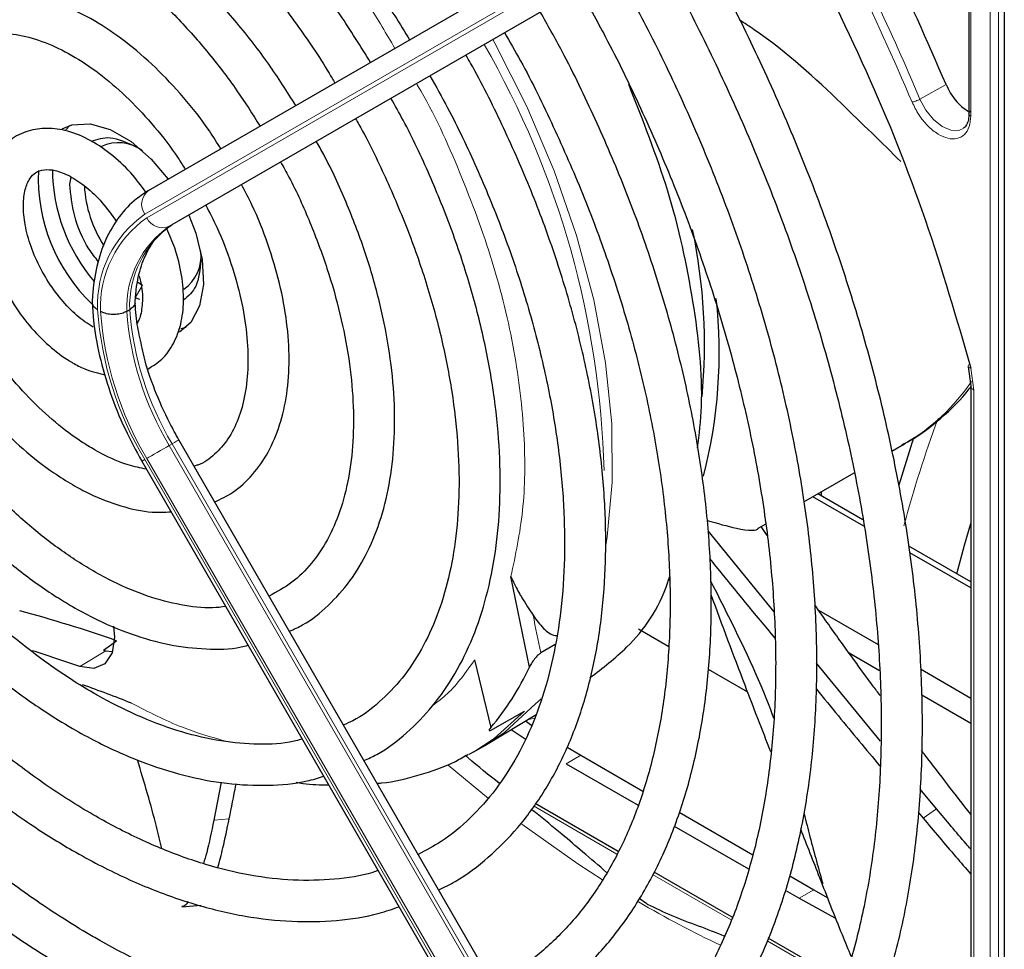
# Paper-space layout 'Blatt2' of a CAD drawing. Header units: millimetres. Extents: x 5 to 418, y 2 to 292.
# Tile 54 of 93: x 133 to 143, y 202 to 211. Entities that reach past the tile are written whole.
import ezdxf

# ---------------------------------------------------------------- set-up
doc = ezdxf.new("R2010")
doc.units = ezdxf.units.MM

psp = doc.layouts.new('Blatt2')

# ---------------------------------------------------------------- linework, layer by layer
at = {"color": 7, "linetype": 'Continuous', "lineweight": 18}
for p, q in [((142.4813, 195.352), (142.4813, 213.3322)), ((142.5623, 195.3499), (142.5623, 213.3302)), ((139.0651, 212.1452), (134.2693, 209.3757)), ((134.2893, 209.341), (139.0851, 212.1105)), ((139.3024, 212.0281), (134.5066, 209.2586)), ((142.2926, 211.955), (142.2926, 210.3282)), ((141.7994, 210.4933), (142.0527, 210.6351)), ((134.5349, 209.275), (134.5066, 209.2586)), ((134.2479, 208.6868), (134.1772, 208.5644)), ((142.2937, 207.8828), (142.3219, 207.6687)), ((142.3219, 207.6687), (142.3219, 201.1996)), ((134.5349, 207.1472), (134.5066, 207.1308)), ((134.5066, 207.1308), (139.3024, 198.8242)), ((139.3307, 198.8405), (134.5349, 207.1472)), ((134.2693, 206.9938), (139.0651, 198.6872)), ((139.0851, 198.6987), (134.2893, 207.0054)), ((133.638, 204.9827), (133.8917, 205.1352)), ((138.0633, 204.622), (138.119, 204.6697)), ((138.5047, 204.1218), (138.3633, 204.0401)), ((137.2161, 204.0248), (137.6079, 203.7023)), ((138.8553, 203.1628), (138.0458, 203.6301)), ((141.8298, 203.5117), (141.9607, 203.6012)), ((134.9394, 203.4922), (135.0895, 203.5044)), ((139.9642, 202.5227), (139.2021, 202.9627)), ((140.7674, 202.8155), (140.626, 202.7339)), ((140.9201, 201.9708), (140.3136, 202.321))]:
    psp.add_line(p, q, dxfattribs=at)
at = {"color": 7, "linetype": 'Continuous', "lineweight": 25}
for p, q in [((142.6187, 213.3574), (142.6187, 195.3772)), ((134.3066, 209.605), (139.1024, 212.3745)), ((134.5349, 209.275), (139.3307, 212.0444)), ((142.2751, 211.9799), (142.2751, 210.3524)), ((142.2738, 210.3537), (142.2732, 210.3394)), ((133.5409, 210.2381), (133.5011, 210.1965)), ((133.5408, 209.6666), (133.5542, 209.7367)), ((134.2025, 208.7152), (134.2479, 208.6868)), ((134.2221, 208.5488), (134.1772, 208.5644)), ((134.1228, 208.4489), (134.0945, 208.4326)), ((134.6182, 208.2655), (134.6721, 208.2788)), ((142.2692, 207.8955), (142.2926, 207.7083)), ((142.2926, 207.7095), (142.2926, 201.2405)), ((139.3966, 198.8785), (134.6007, 207.1852)), ((141.7371, 207.2039), (141.5931, 206.7444)), ((141.5254, 207.0751), (141.658, 207.1517)), ((141.6338, 207.1379), (141.658, 207.1517)), ((134.2407, 206.9773), (139.0365, 198.6707)), ((140.6713, 206.582), (141.16, 206.8642)), ((141.2547, 206.347), (140.7594, 206.6329)), ((141.2451, 206.4097), (140.8089, 206.6615)), ((140.8382, 206.6784), (140.8382, 206.6446)), ((140.2276, 206.3259), (140.2989, 206.3671)), ((140.3158, 206.2548), (140.2563, 206.3425)), ((140.383, 205.5147), (139.7422, 206.3018)), ((142.2926, 205.805), (141.6922, 206.1516)), ((142.2926, 205.7478), (141.7025, 206.0885)), ((138.005, 204.9788), (137.8264, 205.8588)), ((139.3558, 205.8226), (139.367, 205.8291)), ((140.8131, 205.5323), (141.393, 205.1975)), ((139.0638, 205.35), (139.3601, 205.179)), ((133.8682, 205.1436), (133.9941, 205.2345)), ((138.2544, 205.1971), (138.1176, 205.1156)), ((133.8682, 205.1436), (133.8917, 205.1352)), ((133.8917, 205.1352), (133.9514, 205.1288)), ((141.1102, 205.1158), (141.4055, 204.9453)), ((137.4737, 205.0491), (137.6298, 204.3903)), ((141.4174, 204.2578), (140.7928, 205.016)), ((139.7414, 204.9588), (140.1253, 204.7372)), ((141.8041, 204.9602), (142.2926, 204.6782)), ((141.8171, 204.7078), (142.2926, 204.4333)), ((137.5888, 204.227), (138.0703, 204.5188)), ((137.6496, 204.3744), (137.9583, 204.5507)), ((137.9667, 204.456), (138.0273, 204.416)), ((137.8285, 204.3722), (137.9654, 204.2828)), ((137.4671, 204.1562), (137.5514, 204.2049)), ((137.5514, 204.2049), (137.5888, 204.227)), ((138.3714, 204.2002), (138.5047, 204.1218)), ((137.4671, 204.1562), (137.4176, 204.1285)), ((138.5047, 204.1218), (139.107, 203.7741)), ((138.3633, 204.0401), (139.0626, 203.6364)), ((135.0122, 203.8599), (134.9394, 203.4922)), ((137.7166, 203.8526), (137.6944, 203.8654)), ((141.9607, 203.6012), (141.8007, 203.7939)), ((138.8691, 203.1873), (138.0626, 203.6529)), ((139.4617, 203.5693), (140.177, 203.1564)), ((141.7825, 203.5686), (141.8298, 203.5117)), ((139.4128, 203.4342), (140.134, 203.0179)), ((139.9753, 202.5487), (139.2159, 202.9871)), ((140.5338, 202.9504), (140.7674, 202.8155)), ((140.4894, 202.8127), (140.626, 202.7339)), ((140.7674, 202.8155), (140.8978, 202.7416)), ((139.1466, 202.6787), (139.0714, 202.732)), ((139.1466, 202.6787), (139.1539, 202.6745)), ((140.626, 202.7339), (140.9716, 202.5441)), ((134.6288, 202.6512), (134.8181, 202.6662)), ((141.0607, 201.9221), (140.3249, 202.3469))]:
    psp.add_line(p, q, dxfattribs=at)
at = {"color": 7, "linetype": 'Continuous', "lineweight": 18, "flags": 128}
for points in [[(138.7472, 206.1579), (138.7608, 206.2429), (138.8104, 206.7738), (138.805, 207.3393), (138.7447, 207.9321), (138.6303, 208.5448), (138.4633, 209.1695), (138.2457, 209.7983), (137.9805, 210.4231), (137.6708, 211.0359), (137.65, 211.0739)], [(142.2195, 210.2077), (142.1758, 210.189), (142.0988, 210.191), (142.0141, 210.2277), (141.9304, 210.2954), (141.8563, 210.387), (141.7994, 210.4933)], [(134.6007, 207.1852), (134.5985, 207.1839), (134.5904, 207.1792), (134.5767, 207.1713), (134.558, 207.1605), (134.5349, 207.1472)], [(134.5066, 207.1308), (134.48, 207.1155), (134.451, 207.0987), (134.4207, 207.0812), (134.3902, 207.0636), (134.3607, 207.0466), (134.3334, 207.0309), (134.3093, 207.0169), (134.2893, 207.0054)], [(134.2693, 206.9938), (134.2542, 206.9851), (134.2445, 206.9795), (134.2407, 206.9773), (134.2407, 206.9773)], [(137.5888, 204.227), (137.7665, 204.3479), (138.0633, 204.622)], [(137.9583, 204.5507), (137.6642, 204.2857), (137.4671, 204.1562)], [(138.0681, 204.4859), (137.9863, 204.4664), (137.9827, 204.4657)], [(137.9313, 203.4533), (138.4768, 203.0676), (138.7163, 202.9116)]]:
    psp.add_lwpolyline(points, dxfattribs=at)
at = {"color": 7, "linetype": 'Continuous', "lineweight": 25, "flags": 128}
for points in [[(133.4658, 210.2049), (133.562, 210.2442), (133.739, 210.2544), (133.9348, 210.1994), (134.1368, 210.0828), (134.3325, 209.9118), (134.4969, 209.715)], [(134.6969, 209.3685), (134.7652, 209.1929), (134.8276, 208.9349), (134.8403, 208.6947), (134.8024, 208.4874), (134.7164, 208.3259), (134.6057, 208.2303)], [(142.1581, 205.8826), (142.2321, 206.1625), (142.2926, 206.3717)], [(133.965, 205.3752), (133.9758, 205.2675), (133.9529, 205.1158), (133.8825, 205.0105), (133.7732, 204.9643), (133.638, 204.9827)]]:
    psp.add_lwpolyline(points, dxfattribs=at)
at = {"color": 7, "linetype": 'Continuous', "lineweight": 18}
for centre, radius, start, end in [((121.4436, 201.9307), 22.0834, 22.81394, 28.326), ((130.0031, 206.6639), 8.73, 1.47514, 29.97162), ((134.405, 209.4713), 0.166, 126.35124, 215.18509), ((134.8838, 208.4957), 1.0733, 124.92656, 182.49063), ((134.8921, 208.4774), 1.0532, 124.91275, 182.4318), ((135.0849, 208.4848), 0.9628, 124.84397, 182.13721), ((134.44, 209.4107), 0.166, 204.8163, 293.64307), ((135.0566, 208.4685), 0.9628, 124.84397, 182.13721), ((137.079, 208.6774), 3.2755, 183.99715, 210.92952), ((137.0496, 208.6591), 3.2177, 184.03412, 210.92588), ((137.0444, 208.6502), 2.9579, 184.21856, 210.90782), ((137.0727, 208.6665), 2.9579, 184.21856, 210.90782), ((140.6586, 208.8612), 1.9802, 300.31302, 325.95858), ((152.8988, 203.3543), 11.6469, 159.71038, 165.10162), ((162.7513, 210.4563), 25.206, 191.38223, 192.23271), ((142.9992, 213.938), 16.731, 211.26446, 235.92606), ((144.2687, 211.57), 10.2847, 239.61269, 244.63571)]:
    psp.add_arc(centre, radius, start, end, dxfattribs=at)
at = {"color": 7, "linetype": 'Continuous', "lineweight": 25}
for centre, radius, start, end in [((134.0152, 209.6822), 0.3885, 53.19918, 115.49037), ((134.9237, 209.7258), 1.6886, 177.40254, 226.34626), ((135.0735, 209.824), 1.7015, 180.43705, 220.36313), ((134.8776, 209.7185), 1.1971, 183.26258, 212.79054), ((134.2207, 208.1091), 5.4854, 354.69551, 11.75068), ((134.4277, 208.9675), 0.3886, 304.5077, 6.80448), ((135.098, 208.0319), 4.7516, 345.37437, 6.33565), ((129.94, 193.7315), 12.1964, 70.58551, 75.2059), ((129.4045, 193.0696), 12.643, 70.43668, 72.65271), ((135.6748, 206.0505), 2.5648, 319.6629, 335.3009), ((129.2202, 192.2976), 13.2754, 68.23994, 70.43865)]:
    psp.add_arc(centre, radius, start, end, dxfattribs=at)
for points, knots in [([(130.2342, 214.7483), (130.2675, 214.7721), (130.4, 214.8665), (130.6641, 214.976), (131.024, 215.0747), (131.4117, 215.1127), (131.82, 215.0945), (132.2455, 215.0194), (132.6842, 214.8885), (133.1325, 214.7029), (133.5861, 214.4642), (134.0411, 214.1743), (134.493, 213.8358), (134.9375, 213.4516), (135.3702, 213.0252), (135.7871, 212.5607), (136.1833, 212.0618), (136.5384, 211.5642), (136.7464, 211.224), (136.8413, 211.0688)], [0, 0, 0, 0, 0.0213, 0.084609, 0.147915, 0.210788, 0.273103, 0.334941, 0.396461, 0.457805, 0.519077, 0.580333, 0.641603, 0.702907, 0.764251, 0.825634, 0.887048, 0.948488, 1, 1, 1, 1]), ([(136.4633, 210.8505), (136.3662, 211.0062), (136.1636, 211.3307), (135.8205, 211.7938), (135.447, 212.2403), (135.0528, 212.6505), (134.6431, 213.0204), (134.2218, 213.3458), (133.7934, 213.6229), (133.3624, 213.8481), (132.9333, 214.0186), (132.5109, 214.1319), (132.1005, 214.1858), (131.7071, 214.18), (131.3374, 214.1125), (131.0174, 214.002), (130.8369, 213.8891), (130.7585, 213.8401)], [0, 0, 0, 0, 0.062858, 0.131038, 0.199246, 0.2675, 0.335815, 0.404205, 0.472678, 0.541229, 0.609831, 0.678385, 0.746745, 0.814711, 0.882086, 0.948789, 1, 1, 1, 1]), ([(130.9578, 213.495), (130.9686, 213.5035), (131.0634, 213.5783), (131.2727, 213.6686), (131.5857, 213.7603), (131.9285, 213.7898), (132.2914, 213.7637), (132.6706, 213.6807), (133.0617, 213.5427), (133.4604, 213.351), (133.8621, 213.1075), (134.262, 212.8148), (134.6552, 212.4762), (135.0366, 212.0954), (135.4024, 211.6774), (135.7446, 211.2252), (135.9834, 210.8798), (136.0973, 210.6815), (136.1156, 210.6497)], [0, 0, 0, 0, 0.009214, 0.081011, 0.153071, 0.224451, 0.2949, 0.364606, 0.433868, 0.502926, 0.57193, 0.640938, 0.709995, 0.779115, 0.848296, 0.917527, 0.986793, 1, 1, 1, 1]), ([(135.7379, 210.4316), (135.6514, 210.5669), (135.4726, 210.8468), (135.167, 211.239), (134.8349, 211.6085), (134.4843, 211.9389), (134.1208, 212.2258), (133.7493, 212.4645), (133.3748, 212.6509), (133.0027, 212.7814), (132.6388, 212.853), (132.289, 212.8643), (131.962, 212.8123), (131.69, 212.7198), (131.5434, 212.6218), (131.4846, 212.5825)], [0, 0, 0, 0, 0.074384, 0.153857, 0.233394, 0.313032, 0.392803, 0.472727, 0.552799, 0.632945, 0.712925, 0.792378, 0.870881, 0.948205, 1, 1, 1, 1]), ([(131.6851, 212.2351), (131.7089, 212.2541), (131.8028, 212.3291), (131.9985, 212.4055), (132.2713, 212.4616), (132.5715, 212.4571), (132.8892, 212.3969), (133.2195, 212.2814), (133.5574, 212.1127), (133.8977, 211.893), (134.2347, 211.6253), (134.563, 211.3139), (134.8757, 210.9631), (135.1557, 210.6014), (135.3166, 210.3472), (135.3902, 210.2308)], [0, 0, 0, 0, 0.0289718, 0.1142789, 0.1997976, 0.2836232, 0.3657637, 0.4469139, 0.5276542, 0.6083059, 0.6889878, 0.7697749, 0.8506782, 0.9316791, 1, 1, 1, 1]), ([(142.0527, 210.6351), (141.8692, 211.0592), (141.5939, 211.6953), (141.2562, 212.3094), (141.1436, 212.514)], [0, 0, 0, 0, 0.666792, 1, 1, 1, 1]), ([(139.3018, 199.0428), (139.3243, 199.0536), (139.4975, 199.1364), (139.7915, 199.3442), (140.1784, 199.6674), (140.5261, 200.047), (140.8367, 200.4745), (141.1074, 200.9495), (141.337, 201.4693), (141.5241, 202.0311), (141.6675, 202.6317), (141.7663, 203.2677), (141.82, 203.9355), (141.8283, 204.6312), (141.7914, 205.3509), (141.7094, 206.0904), (141.583, 206.8458), (141.413, 207.6128), (141.2003, 208.3873), (140.9462, 209.1651), (140.6522, 209.9419), (140.3193, 210.7132), (139.9593, 211.4623), (139.6936, 211.945), (139.5646, 212.1795)], [0, 0, 0, 0, 0.0070224, 0.0538172, 0.1005997, 0.1474361, 0.1943917, 0.2415026, 0.2887732, 0.3361837, 0.3837019, 0.4312933, 0.478928, 0.5265829, 0.5742402, 0.6218896, 0.6695267, 0.7171498, 0.7647589, 0.8123553, 0.8599409, 0.9075179, 0.9550887, 1, 1, 1, 1]), ([(140.5873, 212.1794), (140.8247, 211.7101), (141.2997, 210.7711), (141.8748, 209.3233), (142.1541, 208.3628), (142.2937, 207.8828)], [0, 0, 0, 0, 0.333214, 0.666775, 1, 1, 1, 1]), ([(139.2167, 211.9786), (139.2416, 211.9362), (139.4073, 211.6534), (139.6831, 211.1135), (140.0393, 210.3633), (140.356, 209.6037), (140.635, 208.8412), (140.8738, 208.0796), (141.0712, 207.3235), (141.2263, 206.5772), (141.3382, 205.8452), (141.4063, 205.1316), (141.4303, 204.4406), (141.4104, 203.7762), (141.3468, 203.1422), (141.24, 202.5421), (141.091, 201.9794), (140.9006, 201.4569), (140.6701, 200.9774), (140.4006, 200.5435), (140.0938, 200.1564), (139.7495, 199.821), (139.4189, 199.563), (139.1902, 199.4404), (139.1001, 199.3921)], [0, 0, 0, 0, 0.008469, 0.056451, 0.10443, 0.152403, 0.200367, 0.248319, 0.296256, 0.344176, 0.392077, 0.439959, 0.487821, 0.535666, 0.5835, 0.631333, 0.679178, 0.72706, 0.775013, 0.82308, 0.871307, 0.919731, 0.968362, 1, 1, 1, 1]), ([(138.5767, 200.2986), (138.6931, 200.3645), (138.9452, 200.5075), (139.2932, 200.793), (139.6257, 201.1387), (139.9196, 201.5352), (140.1742, 201.9786), (140.3874, 202.4668), (140.558, 202.9968), (140.6847, 203.5652), (140.7666, 204.1682), (140.8032, 204.8019), (140.7943, 205.462), (140.7402, 206.1443), (140.6412, 206.8443), (140.4982, 207.5577), (140.3121, 208.2801), (140.0841, 209.0067), (139.816, 209.7334), (139.5084, 210.455), (139.1844, 211.1336), (138.9472, 211.5628), (138.8382, 211.7601)], [0, 0, 0, 0, 0.042839, 0.092827, 0.142855, 0.193022, 0.243385, 0.293956, 0.34471, 0.395602, 0.446585, 0.497618, 0.548672, 0.599723, 0.650761, 0.701782, 0.752784, 0.803769, 0.85474, 0.905699, 0.956649, 1, 1, 1, 1]), ([(135.0084, 210.0104), (134.9718, 210.0695), (134.8621, 210.2468), (134.648, 210.5153), (134.3747, 210.8077), (134.0829, 211.0584), (133.7804, 211.2628), (133.4725, 211.415), (133.166, 211.5099), (132.868, 211.5442), (132.5896, 211.5126), (132.3661, 211.4393), (132.2528, 211.3558), (132.2108, 211.3248)], [0, 0, 0, 0, 0.04971, 0.148978, 0.248408, 0.348108, 0.448168, 0.548614, 0.64925, 0.749315, 0.847677, 0.943478, 1, 1, 1, 1]), ([(138.4904, 211.5592), (138.5759, 211.407), (138.7886, 211.0282), (139.0904, 210.406), (139.3981, 209.7005), (139.6665, 208.9899), (139.8955, 208.2797), (140.0834, 207.5744), (140.2289, 206.8787), (140.3312, 206.1975), (140.3898, 205.5352), (140.4044, 204.8962), (140.3752, 204.2849), (140.3026, 203.7051), (140.1873, 203.1608), (140.0303, 202.6552), (139.8329, 202.1914), (139.5962, 201.7722), (139.322, 201.3992), (139.0102, 201.0768), (138.696, 200.8218), (138.4718, 200.6994), (138.3756, 200.6469)], [0, 0, 0, 0, 0.034582, 0.08603, 0.137472, 0.188902, 0.240318, 0.291715, 0.343089, 0.394438, 0.445761, 0.497058, 0.548333, 0.599597, 0.650862, 0.702153, 0.753511, 0.80499, 0.856655, 0.908569, 0.96076, 1, 1, 1, 1]), ([(137.8498, 201.5576), (137.9293, 201.5993), (138.1372, 201.7082), (138.437, 201.9457), (138.7495, 202.2605), (139.0229, 202.627), (139.2569, 203.0399), (139.4494, 203.4975), (139.599, 203.9962), (139.7044, 204.5324), (139.7646, 205.102), (139.7793, 205.7005), (139.7485, 206.3232), (139.6725, 206.9655), (139.5521, 207.6225), (139.3883, 208.2894), (139.1823, 208.9614), (138.9361, 209.6337), (138.6499, 210.3006), (138.3751, 210.872), (138.183, 211.2128), (138.1113, 211.3402)], [0, 0, 0, 0, 0.033446, 0.087411, 0.141399, 0.195552, 0.249964, 0.304656, 0.359593, 0.414709, 0.469936, 0.525219, 0.580517, 0.635803, 0.691067, 0.746307, 0.801523, 0.856719, 0.911899, 0.967067, 1, 1, 1, 1]), ([(141.6144, 209.8872), (141.4264, 210.0717), (141.0072, 210.4832), (140.4782, 210.9806), (140.095, 211.2309), (140.0473, 211.262)], [0, 0, 0, 0, 0.415637, 0.927317, 1, 1, 1, 1]), ([(132.4113, 210.9775), (132.4244, 210.9901), (132.4865, 211.0501), (132.6267, 211.1066), (132.8362, 211.1432), (133.0762, 211.1188), (133.3308, 211.0396), (133.5938, 210.9073), (133.859, 210.7249), (134.1201, 210.4967), (134.3674, 210.2264), (134.5508, 209.9941), (134.6399, 209.8474), (134.6623, 209.8105)], [0, 0, 0, 0, 0.029258, 0.138407, 0.250078, 0.356664, 0.459361, 0.560618, 0.661623, 0.762745, 0.864149, 0.965811, 1, 1, 1, 1]), ([(137.7648, 211.1402), (137.8168, 211.0492), (137.9877, 210.7504), (138.2426, 210.2273), (138.5276, 209.5776), (138.7727, 208.9226), (138.9786, 208.2687), (139.1429, 207.6206), (139.2647, 206.9836), (139.3432, 206.3628), (139.3779, 205.763), (139.3688, 205.189), (139.3162, 204.6453), (139.2209, 204.136), (139.0839, 203.6649), (138.9067, 203.2353), (138.6904, 202.8502), (138.4371, 202.511), (138.146, 202.2235), (137.8832, 202.0197), (137.7063, 201.9326), (137.6495, 201.9046)], [0, 0, 0, 0, 0.024429, 0.080222, 0.136006, 0.191775, 0.247522, 0.303242, 0.358931, 0.414583, 0.470198, 0.525779, 0.581336, 0.636887, 0.69246, 0.748108, 0.803911, 0.859965, 0.916367, 0.973159, 1, 1, 1, 1]), ([(137.1244, 202.814), (137.1786, 202.8404), (137.3521, 202.925), (137.6112, 203.1263), (137.8987, 203.4122), (138.1462, 203.7503), (138.3543, 204.134), (138.5205, 204.5618), (138.6433, 205.0297), (138.7213, 205.5335), (138.7537, 206.0685), (138.7405, 206.6296), (138.6818, 207.2116), (138.5783, 207.8092), (138.4313, 208.4171), (138.2418, 209.0299), (138.0128, 209.6427), (137.7423, 210.248), (137.5321, 210.6765), (137.4036, 210.8958), (137.3879, 210.9225)], [0, 0, 0, 0, 0.0268366, 0.0859141, 0.1449946, 0.2042876, 0.2639442, 0.3239977, 0.3843874, 0.4450095, 0.5057625, 0.566569, 0.6273717, 0.6881474, 0.7488888, 0.8095963, 0.8702747, 0.9309311, 0.9915736, 1, 1, 1, 1]), ([(137.0395, 210.7214), (137.0977, 210.6179), (137.2623, 210.3253), (137.4969, 209.8275), (137.7425, 209.2363), (137.9479, 208.6421), (138.113, 208.0519), (138.2359, 207.4709), (138.3158, 206.905), (138.352, 206.3595), (138.3446, 205.8398), (138.2941, 205.3507), (138.2012, 204.8969), (138.0674, 204.4824), (137.8942, 204.1106), (137.6835, 203.7837), (137.4355, 203.5064), (137.1837, 203.2944), (137.0011, 203.1992), (136.925, 203.1595)], [0, 0, 0, 0, 0.033602, 0.09506, 0.156501, 0.217917, 0.279296, 0.340631, 0.401915, 0.463142, 0.524317, 0.585455, 0.646584, 0.707751, 0.769051, 0.830622, 0.892629, 0.955206, 1, 1, 1, 1]), ([(139.64, 207.1048), (139.6555, 207.2387), (139.706, 207.6747), (139.6134, 208.5225), (139.387, 209.5819), (139.1069, 210.2921), (138.97, 210.6391)], [0, 0, 0, 0, 0.130301, 0.424564, 0.718826, 1, 1, 1, 1]), ([(136.3994, 204.0699), (136.4411, 204.0891), (136.5914, 204.1581), (136.8175, 204.3345), (137.073, 204.5943), (137.2879, 204.9059), (137.4627, 205.2621), (137.5949, 205.6608), (137.6828, 206.0977), (137.7253, 206.5678), (137.7219, 207.0653), (137.6727, 207.5843), (137.5786, 208.1189), (137.4407, 208.6629), (137.2615, 209.2107), (137.0404, 209.755), (136.8391, 210.1882), (136.7007, 210.432), (136.6606, 210.5025)], [0, 0, 0, 0, 0.025432, 0.09144, 0.157422, 0.22372, 0.290583, 0.358045, 0.425981, 0.494211, 0.562575, 0.63096, 0.699308, 0.767604, 0.835849, 0.904052, 0.972225, 1, 1, 1, 1]), ([(142.2732, 210.3394), (142.2731, 210.3284), (142.2726, 210.2949), (142.2574, 210.2524), (142.2395, 210.2198), (142.2227, 210.2128), (142.2175, 210.2106)], [0, 0, 0, 0, 0.158696, 0.485398, 0.839612, 1, 1, 1, 1]), ([(142.2753, 210.3526), (142.2759, 210.3568), (142.277, 210.3653), (142.2859, 210.3722), (142.2905, 210.3758)], [0, 0, 0, 0, 0.482341, 1, 1, 1, 1]), ([(136.3164, 210.3038), (136.3276, 210.2846), (136.4357, 210.0996), (136.6104, 209.7332), (136.8341, 209.2111), (137.0162, 208.6849), (137.1584, 208.1634), (137.2582, 207.6523), (137.315, 207.1583), (137.3282, 206.6875), (137.2984, 206.2455), (137.2263, 205.8379), (137.1137, 205.4691), (136.9622, 205.1433), (136.7746, 204.8621), (136.5495, 204.6323), (136.357, 204.4831), (136.2296, 204.4289), (136.1995, 204.4161)], [0, 0, 0, 0, 0.007987, 0.077271, 0.146533, 0.215753, 0.284916, 0.354005, 0.423006, 0.491916, 0.560748, 0.629544, 0.698364, 0.767357, 0.836765, 0.906897, 0.977993, 1, 1, 1, 1]), ([(134.2822, 209.5883), (134.2336, 209.6534), (134.1279, 209.795), (133.9355, 209.9712), (133.7198, 210.1134), (133.5035, 210.1958), (133.2975, 210.2187), (133.1088, 210.1828), (132.9625, 210.1098), (132.8999, 210.033), (132.8788, 210.0073)], [0, 0, 0, 0, 0.121104, 0.26353, 0.407617, 0.553734, 0.681749, 0.803792, 0.934198, 1, 1, 1, 1]), ([(133.7504, 210.0832), (133.8089, 210.1037), (133.9333, 210.1474), (134.0928, 210.0734), (134.1772, 210.0341)], [0, 0, 0, 0, 0.470262, 1, 1, 1, 1]), ([(135.6737, 205.3267), (135.7172, 205.3461), (135.8558, 205.4079), (136.056, 205.5712), (136.2695, 205.8089), (136.4415, 206.0963), (136.5722, 206.4261), (136.6591, 206.7958), (136.7006, 207.1997), (136.6958, 207.6314), (136.6451, 208.0837), (136.5493, 208.5494), (136.411, 209.0219), (136.2294, 209.4926), (136.0692, 209.8493), (135.9599, 210.0412), (135.9355, 210.0838)], [0, 0, 0, 0, 0.034804, 0.110957, 0.187067, 0.263784, 0.341517, 0.420224, 0.499594, 0.579283, 0.659033, 0.738718, 0.818313, 0.897826, 0.977281, 1, 1, 1, 1]), ([(135.5888, 209.8836), (135.6162, 209.8351), (135.7239, 209.6441), (135.878, 209.2964), (136.0464, 208.8498), (136.1725, 208.4051), (136.2572, 207.9713), (136.2989, 207.5556), (136.2976, 207.1653), (136.2542, 206.8071), (136.1704, 206.4869), (136.049, 206.2091), (135.8917, 205.9777), (135.7039, 205.7907), (135.5527, 205.7088), (135.4769, 205.6677)], [0, 0, 0, 0, 0.0276144, 0.1086974, 0.1897193, 0.2706411, 0.3514256, 0.4320433, 0.5124855, 0.5927902, 0.6730629, 0.7535153, 0.8346107, 0.9170393, 1, 1, 1, 1]), ([(133.7681, 208.2804), (133.7415, 208.2968), (133.6635, 208.3453), (133.5298, 208.4622), (133.3814, 208.6382), (133.2543, 208.8431), (133.1586, 209.0611), (133.1011, 209.2754), (133.0841, 209.4682), (133.1044, 209.6237), (133.1517, 209.7294), (133.2101, 209.7864), (133.28, 209.813), (133.3959, 209.8074), (133.5394, 209.7537), (133.699, 209.6464), (133.8573, 209.4964), (133.9485, 209.369), (133.9943, 209.305)], [0, 0, 0, 0, 0.032778, 0.096298, 0.160575, 0.225403, 0.29037, 0.354897, 0.418511, 0.481016, 0.543198, 0.607254, 0.68171, 0.742597, 0.808137, 0.871777, 0.935579, 1, 1, 1, 1]), ([(133.8195, 208.9149), (133.7876, 208.9553), (133.6842, 209.0862), (133.5712, 209.3636), (133.551, 209.5656), (133.5408, 209.6666)], [0, 0, 0, 0, 0.182718, 0.591359, 1, 1, 1, 1]), ([(134.9489, 206.5821), (135.0081, 206.6103), (135.1452, 206.6753), (135.3209, 206.8414), (135.4757, 207.0617), (135.5877, 207.326), (135.6563, 207.6287), (135.679, 207.9647), (135.655, 208.3258), (135.5854, 208.703), (135.4703, 209.0859), (135.344, 209.4101), (135.2435, 209.5984), (135.2085, 209.664)], [0, 0, 0, 0, 0.070989, 0.164196, 0.25756, 0.352629, 0.449898, 0.548788, 0.648408, 0.74807, 0.847559, 0.946872, 1, 1, 1, 1]), ([(134.3066, 209.605), (134.267, 209.5797), (134.1598, 209.5111), (134.0138, 209.3563), (133.8835, 209.135), (133.7973, 208.8752), (133.7652, 208.6605), (133.7593, 208.5369), (133.7583, 208.5147)], [0, 0, 0, 0, 0.120337, 0.325835, 0.532783, 0.744527, 0.954131, 1, 1, 1, 1]), ([(134.8622, 209.464), (134.8992, 209.3928), (134.9955, 209.2076), (135.1115, 208.8984), (135.2096, 208.5501), (135.2645, 208.2146), (135.2774, 207.9024), (135.2489, 207.622), (135.1821, 207.3815), (135.0819, 207.1846), (134.9487, 207.0383), (134.8387, 206.9536), (134.7608, 206.9335), (134.7479, 206.9302)], [0, 0, 0, 0, 0.063601, 0.165373, 0.266904, 0.368074, 0.468795, 0.569085, 0.669207, 0.76971, 0.872125, 0.978915, 1, 1, 1, 1]), ([(134.1749, 208.5074), (134.1779, 208.5533), (134.1868, 208.6868), (134.2313, 208.8812), (134.3174, 209.0693), (134.4205, 209.1985), (134.5009, 209.2523), (134.5349, 209.275)], [0, 0, 0, 0, 0.121998, 0.35528, 0.588901, 0.826298, 1, 1, 1, 1]), ([(134.3007, 207.8744), (134.3476, 207.903), (134.4482, 207.9644), (134.5553, 208.1181), (134.6268, 208.3088), (134.6537, 208.5333), (134.6331, 208.7836), (134.5767, 209.0243), (134.5103, 209.1739), (134.4825, 209.2364)], [0, 0, 0, 0, 0.12448, 0.266559, 0.411606, 0.564488, 0.723656, 0.884548, 1, 1, 1, 1]), ([(134.8136, 208.9319), (134.8054, 208.839), (134.7902, 208.6654), (134.6912, 208.5801), (134.6451, 208.5404)], [0, 0, 0, 0, 0.534725, 1, 1, 1, 1]), ([(134.2159, 208.7786), (134.2244, 208.7426), (134.2495, 208.6376), (134.2475, 208.4895), (134.2262, 208.369), (134.2023, 208.3307), (134.1954, 208.3196)], [0, 0, 0, 0, 0.179637, 0.523495, 0.861797, 1, 1, 1, 1]), ([(132.9008, 208.6783), (132.9265, 208.6274), (132.9951, 208.4912), (133.1447, 208.2916), (133.3332, 208.0954), (133.4798, 207.9863), (133.5967, 207.9168), (133.7114, 207.8568), (133.8178, 207.8322), (133.8842, 207.8168)], [0, 0, 0, 0, 0.115772, 0.309757, 0.504702, 0.690871, 0.718511, 0.824468, 1, 1, 1, 1]), ([(133.7583, 208.5313), (133.7617, 208.4719), (133.7716, 208.3004), (133.8234, 208.0035), (133.9271, 207.6456), (134.0659, 207.2989), (134.1843, 207.081), (134.2407, 206.9773)], [0, 0, 0, 0, 0.119661, 0.345415, 0.570792, 0.795741, 1, 1, 1, 1]), ([(133.8115, 208.449), (133.8106, 208.4496), (133.8012, 208.455), (133.7808, 208.4704), (133.7605, 208.496), (133.7606, 208.5165), (133.7607, 208.5252)], [0, 0, 0, 0, 0.026094, 0.275384, 0.691481, 1, 1, 1, 1]), ([(134.1736, 208.5191), (134.174, 208.5163), (134.1761, 208.502), (134.1606, 208.4761), (134.1354, 208.458), (134.1228, 208.4489)], [0, 0, 0, 0, 0.105726, 0.552857, 1, 1, 1, 1]), ([(134.2389, 208.1027), (134.223, 208.1709), (134.1879, 208.3218), (134.1795, 208.4612), (134.1749, 208.5376)], [0, 0, 0, 0, 0.4516816, 1, 1, 1, 1]), ([(134.0945, 208.4326), (134.0788, 208.4251), (134.0474, 208.4103), (133.9875, 208.401), (133.9262, 208.4029), (133.8768, 208.4148), (133.8502, 208.4268), (133.8407, 208.4322), (133.8398, 208.4327)], [0, 0, 0, 0, 0.214285, 0.428564, 0.643, 0.857746, 0.986659, 1, 1, 1, 1]), ([(134.2848, 206.9008), (134.2268, 206.9119), (134.0898, 206.9379), (133.9111, 207.0174), (133.7504, 207.1052), (133.589, 207.2061), (133.367, 207.3758), (133.1109, 207.6223), (132.868, 207.9048), (132.7258, 208.117), (132.6548, 208.2229)], [0, 0, 0, 0, 0.112168, 0.264833, 0.312906, 0.391862, 0.543416, 0.695468, 0.84795, 1, 1, 1, 1]), ([(134.6007, 207.1852), (134.5706, 207.2391), (134.4828, 207.3968), (134.3641, 207.6677), (134.2735, 207.9243), (134.2461, 208.0658), (134.2389, 208.1027)], [0, 0, 0, 0, 0.181221, 0.529266, 0.876963, 1, 1, 1, 1]), ([(132.3246, 207.9986), (132.3966, 207.8906), (132.5455, 207.6673), (132.8044, 207.3638), (133.0865, 207.0887), (133.3444, 206.888), (133.5602, 206.7516), (133.7783, 206.6359), (134.0375, 206.5362), (134.3055, 206.4758), (134.4633, 206.483), (134.5244, 206.4858)], [0, 0, 0, 0, 0.120708, 0.249746, 0.379057, 0.508773, 0.587522, 0.656403, 0.78692, 0.917396, 1, 1, 1, 1]), ([(135.0554, 205.5661), (135.0128, 205.5608), (134.8777, 205.544), (134.6228, 205.5756), (134.3001, 205.6584), (134.0119, 205.7793), (133.7748, 205.906), (133.5371, 206.0523), (133.2518, 206.2596), (132.9192, 206.552), (132.5981, 206.8852), (132.297, 207.2558), (132.0782, 207.5573), (131.9712, 207.7394), (131.9471, 207.7806)], [0, 0, 0, 0, 0.0477994, 0.1514642, 0.2533932, 0.3544513, 0.4129603, 0.46559, 0.5662573, 0.6670973, 0.7680829, 0.8692037, 0.9704259, 1, 1, 1, 1]), ([(141.627, 207.1399), (141.6507, 207.1513), (141.7872, 207.2169), (142.0078, 207.3975), (142.2059, 207.5771), (142.2879, 207.6948), (142.2926, 207.7016)], [0, 0, 0, 0, 0.090266, 0.521107, 0.972627, 1, 1, 1, 1]), ([(131.6013, 207.5809), (131.6419, 207.513), (131.7706, 207.2978), (132.0193, 206.9595), (132.3405, 206.573), (132.6835, 206.2238), (133.0412, 205.9155), (133.3389, 205.7037), (133.5808, 205.5566), (133.8239, 205.4255), (134.139, 205.2907), (134.5084, 205.1868), (134.8647, 205.1481), (135.1214, 205.1503), (135.2497, 205.1846), (135.2722, 205.1906)], [0, 0, 0, 0, 0.0432272, 0.137062, 0.2309539, 0.324945, 0.4190753, 0.5133776, 0.5534962, 0.603349, 0.6979021, 0.7925028, 0.8867262, 0.9800843, 1, 1, 1, 1]), ([(135.7988, 204.2786), (135.7577, 204.268), (135.6115, 204.2301), (135.3321, 204.2236), (134.9667, 204.2592), (134.5843, 204.3545), (134.1985, 204.501), (133.9242, 204.6392), (133.7132, 204.7596), (133.4947, 204.8929), (133.1577, 205.1306), (132.7627, 205.4598), (132.3784, 205.8321), (132.0089, 206.2427), (131.6614, 206.6881), (131.3972, 207.0635), (131.2609, 207.2955), (131.2219, 207.3618)], [0, 0, 0, 0, 0.032329, 0.115134, 0.196873, 0.277819, 0.358317, 0.434253, 0.443254, 0.485269, 0.565494, 0.645808, 0.726194, 0.806653, 0.887173, 0.967737, 1, 1, 1, 1]), ([(130.8753, 207.1616), (130.9091, 207.1035), (131.0432, 206.8734), (131.3088, 206.4928), (131.6676, 206.027), (132.0509, 205.5955), (132.4519, 205.2013), (132.867, 204.8494), (133.2412, 204.5801), (133.5514, 204.3886), (133.8627, 204.219), (134.2254, 204.0559), (134.651, 203.9189), (135.0673, 203.8394), (135.4672, 203.8232), (135.7826, 203.8489), (135.9538, 203.9018), (136.0068, 203.9182)], [0, 0, 0, 0, 0.026021, 0.103081, 0.180162, 0.257284, 0.334465, 0.411723, 0.489069, 0.538868, 0.579706, 0.657194, 0.734725, 0.812115, 0.889159, 0.965619, 1, 1, 1, 1]), ([(136.5353, 203.0029), (136.5185, 202.9968), (136.3867, 202.9488), (136.1128, 202.9127), (135.7163, 202.8993), (135.298, 202.9482), (134.8653, 203.052), (134.4212, 203.2114), (134.0533, 203.3851), (133.7559, 203.5495), (133.458, 203.7301), (133.076, 203.9941), (132.6273, 204.355), (132.1879, 204.7601), (131.7625, 205.2055), (131.3544, 205.6867), (130.9703, 206.2009), (130.6828, 206.6218), (130.5351, 206.8761), (130.4963, 206.9428)], [0, 0, 0, 0, 0.010331, 0.081097, 0.151268, 0.220842, 0.28997, 0.358829, 0.427557, 0.457972, 0.493968, 0.562628, 0.631343, 0.700101, 0.768903, 0.837746, 0.906621, 0.975519, 1, 1, 1, 1]), ([(130.1474, 206.7413), (130.1554, 206.7271), (130.2733, 206.5187), (130.5306, 206.134), (130.9175, 205.5951), (131.3322, 205.0884), (131.7668, 204.6156), (132.2187, 204.1817), (132.6837, 203.7903), (133.1351, 203.4619), (133.5156, 203.2243), (133.897, 203.0152), (134.3018, 202.8275), (134.7777, 202.6602), (135.2448, 202.5508), (135.699, 202.4995), (136.1338, 202.511), (136.4824, 202.5607), (136.6745, 202.6286), (136.7384, 202.6511)], [0, 0, 0, 0, 0.00489, 0.071718, 0.138555, 0.205411, 0.272296, 0.33922, 0.406191, 0.473218, 0.530554, 0.565918, 0.633038, 0.700192, 0.767278, 0.834196, 0.900813, 0.967008, 1, 1, 1, 1]), ([(137.2644, 201.7401), (137.2005, 201.7171), (137.0089, 201.6478), (136.6594, 201.5932), (136.2217, 201.5739), (135.763, 201.6145), (135.2888, 201.711), (134.8019, 201.8635), (134.3148, 202.0669), (133.9685, 202.2458), (133.7014, 202.3983), (133.4252, 202.5651), (133.003, 202.8525), (132.5061, 203.2416), (132.0178, 203.6757), (131.5421, 204.1512), (131.083, 204.6648), (130.6432, 205.2118), (130.2297, 205.7902), (129.9379, 206.2297), (129.7946, 206.4804), (129.7701, 206.5234)], [0, 0, 0, 0, 0.031219, 0.093709, 0.155812, 0.217519, 0.278913, 0.340099, 0.401169, 0.458925, 0.466609, 0.498605, 0.559596, 0.620625, 0.681681, 0.742768, 0.803883, 0.865022, 0.92618, 0.987351, 1, 1, 1, 1]), ([(139.7319, 206.4029), (139.8307, 206.3743), (140.0627, 206.3069), (140.2284, 206.2973), (140.2263, 206.3274), (140.2262, 206.3285)], [0, 0, 0, 0, 0.417121, 0.979344, 1, 1, 1, 1]), ([(129.4249, 206.3241), (129.4762, 206.2359), (129.6506, 205.936), (129.9803, 205.446), (130.4097, 204.8593), (130.8649, 204.3042), (131.3403, 203.7832), (131.8331, 203.3006), (132.3397, 202.8599), (132.8566, 202.4645), (133.2679, 202.1916), (133.5978, 201.9952), (133.9281, 201.8132), (134.371, 201.6032), (134.8925, 201.4092), (135.4059, 201.272), (135.9071, 201.1935), (136.3924, 201.1731), (136.8557, 201.2155), (137.2158, 201.2868), (137.4102, 201.3645), (137.4679, 201.3876)], [0, 0, 0, 0, 0.024893, 0.0846812, 0.1444768, 0.2042859, 0.2641149, 0.3239696, 0.3838555, 0.443777, 0.5037362, 0.5251768, 0.5567848, 0.6167854, 0.676812, 0.7368027, 0.796699, 0.8564237, 0.9158939, 0.9750476, 1, 1, 1, 1]), ([(137.9941, 200.4762), (137.9526, 200.4587), (137.7751, 200.3842), (137.4327, 200.3093), (136.97, 200.2537), (136.4835, 200.2594), (135.9794, 200.3211), (135.4601, 200.4395), (134.9289, 200.6136), (134.3989, 200.8383), (134.0103, 201.0385), (133.7077, 201.2104), (133.3953, 201.3984), (132.9363, 201.7072), (132.3955, 202.122), (131.8627, 202.5823), (131.3416, 203.085), (130.8357, 203.6269), (130.3483, 204.2043), (129.8833, 204.814), (129.4438, 205.4463), (129.1755, 205.8856), (129.0426, 206.1033)], [0, 0, 0, 0, 0.017316, 0.07398, 0.130407, 0.186548, 0.242429, 0.298112, 0.353664, 0.409142, 0.461634, 0.472322, 0.501413, 0.556837, 0.61229, 0.667762, 0.723255, 0.77877, 0.834303, 0.889852, 0.945412, 1, 1, 1, 1]), ([(139.7555, 206.0317), (139.7759, 206.0066), (139.9861, 205.7477), (140.1978, 205.4904), (140.3889, 205.258)], [0, 0, 0, 0, 0.096797, 1, 1, 1, 1]), ([(128.6986, 205.9047), (128.7274, 205.8542), (128.8875, 205.5737), (129.2095, 205.0824), (129.6628, 204.4368), (130.144, 203.8215), (130.6467, 203.2382), (131.1687, 202.6913), (131.7066, 202.184), (132.2571, 201.7196), (132.8169, 201.3011), (133.2556, 201.0142), (133.606, 200.8067), (133.9567, 200.6127), (134.4348, 200.3823), (134.9982, 200.1636), (135.5541, 200.0014), (136.0987, 199.897), (136.6282, 199.8516), (137.1396, 199.864), (137.6262, 199.9398), (137.9796, 200.0279), (138.1603, 200.1085), (138.197, 200.1248)], [0, 0, 0, 0, 0.011961, 0.066529, 0.121102, 0.175682, 0.230275, 0.284884, 0.339513, 0.394165, 0.448844, 0.503549, 0.521416, 0.550246, 0.604978, 0.659732, 0.714464, 0.769138, 0.823706, 0.878111, 0.932303, 0.986256, 1, 1, 1, 1]), ([(137.8264, 205.8588), (137.8425, 205.8223), (137.8688, 205.7625), (137.9064, 205.6954), (137.9628, 205.6015), (138.0051, 205.5368), (138.041, 205.4818)], [0, 0, 0, 0, 0.259433, 0.424802, 0.511819, 1, 1, 1, 1]), ([(138.594, 204.8762), (138.7169, 204.9696), (139.023, 205.2023), (139.2748, 205.5548), (139.3603, 205.8367), (139.3655, 205.8541)], [0, 0, 0, 0, 0.386238, 0.962194, 1, 1, 1, 1]), ([(139.7662, 205.8152), (139.8246, 205.6998), (140.0544, 205.246), (140.2633, 204.8006), (140.3739, 204.4907), (140.3771, 204.4815)], [0, 0, 0, 0, 0.248467, 0.977657, 1, 1, 1, 1]), ([(138.7215, 199.2163), (138.6525, 199.1871), (138.4374, 199.0961), (138.0455, 199.0034), (137.5507, 198.9365), (137.0322, 198.9299), (136.4953, 198.9797), (135.9422, 199.0865), (135.3762, 199.2493), (134.8003, 199.4673), (134.2628, 199.7183), (133.8154, 199.9618), (133.3676, 200.2304), (132.8746, 200.5589), (132.2931, 200.9975), (131.7191, 201.4819), (131.1561, 202.0095), (130.6074, 202.5772), (130.0761, 203.182), (129.5652, 203.8201), (129.0788, 204.4887), (128.6612, 205.1114), (128.4198, 205.5187), (128.3205, 205.6863)], [0, 0, 0, 0, 0.024649, 0.076789, 0.128757, 0.180513, 0.232071, 0.283468, 0.334752, 0.385965, 0.437141, 0.476365, 0.503222, 0.554373, 0.605545, 0.656731, 0.707934, 0.759153, 0.810386, 0.861633, 0.912889, 0.964152, 1, 1, 1, 1]), ([(140.351, 204.154), (140.2668, 204.3702), (140.0688, 204.8785), (139.8798, 205.3871), (139.7711, 205.6793)], [0, 0, 0, 0, 0.425317, 1, 1, 1, 1]), ([(141.4141, 204.7004), (141.3903, 204.7325), (141.3048, 204.8476), (141.1388, 205.0754), (140.95, 205.3361), (140.8225, 205.5186), (140.7775, 205.583)], [0, 0, 0, 0, 0.109246, 0.391731, 0.785554, 1, 1, 1, 1]), ([(127.9745, 205.4865), (128.0291, 205.3921), (128.2253, 205.0521), (128.5954, 204.4875), (129.0813, 203.7974), (129.5945, 203.1371), (130.1295, 202.5086), (130.6842, 201.9159), (131.2555, 201.362), (131.8402, 200.8502), (132.4353, 200.3832), (133.0125, 199.9811), (133.4977, 199.6827), (133.9834, 199.4133), (134.4942, 199.1638), (135.0967, 198.9223), (135.6921, 198.7369), (136.2769, 198.609), (136.8478, 198.5392), (137.4009, 198.5287), (137.9341, 198.5753), (138.4396, 198.687), (138.7709, 198.7839), (138.9243, 198.8588), (138.9271, 198.8602)], [0, 0, 0, 0, 0.01943, 0.069936, 0.120444, 0.170959, 0.221483, 0.272019, 0.322569, 0.373136, 0.423723, 0.474329, 0.518625, 0.545295, 0.595931, 0.646585, 0.697225, 0.747827, 0.79836, 0.848782, 0.899057, 0.949155, 0.999073, 1, 1, 1, 1]), ([(138.041, 205.4818), (138.0732, 205.4374), (138.1331, 205.355), (138.2179, 205.2896), (138.2666, 205.285), (138.2723, 205.2845)], [0, 0, 0, 0, 0.508182, 0.943387, 1, 1, 1, 1]), ([(138.1176, 205.1156), (138.1136, 205.1131), (138.1056, 205.1079), (138.0922, 205.0967), (138.078, 205.0831), (138.0563, 205.0594), (138.0278, 205.0218), (138.0133, 204.9944), (138.005, 204.9788)], [0, 0, 0, 0, 0.078224, 0.15987, 0.257457, 0.364406, 0.6366, 1, 1, 1, 1]), ([(140.7932, 204.7646), (140.8644, 204.6776), (141.069, 204.4273), (141.2755, 204.1794), (141.4102, 204.0176)], [0, 0, 0, 0, 0.347576, 1, 1, 1, 1]), ([(137.6298, 204.3903), (137.6242, 204.3831), (137.6134, 204.3695), (137.6135, 204.3619), (137.6201, 204.3613), (137.6278, 204.3636), (137.6376, 204.3678), (137.6456, 204.3722), (137.6496, 204.3744)], [0, 0, 0, 0, 0.2946555, 0.558446, 0.6795519, 0.7970431, 0.8989768, 1, 1, 1, 1]), ([(136.5263, 203.85), (136.5406, 203.8509), (136.6818, 203.8599), (136.938, 203.9281), (137.2219, 204.0208), (137.3705, 204.109), (137.4118, 204.1335)], [0, 0, 0, 0, 0.044719, 0.441931, 0.844651, 1, 1, 1, 1]), ([(137.7143, 203.8491), (137.6118, 203.9294), (137.5005, 204.0166), (137.3917, 204.1152), (137.3831, 204.123)], [0, 0, 0, 0, 0.9213077, 1, 1, 1, 1]), ([(142.2926, 203.5512), (142.1436, 203.7413), (141.9831, 203.9462), (141.8264, 204.1531), (141.8152, 204.168)], [0, 0, 0, 0, 0.928142, 1, 1, 1, 1]), ([(134.4356, 203.2148), (134.4187, 203.2858), (134.353, 203.5615), (134.2643, 203.8574), (134.1985, 204.0771)], [0, 0, 0, 0, 0.2576487, 1, 1, 1, 1]), ([(135.0896, 203.5044), (135.1109, 203.6141), (135.133, 203.7282), (135.1563, 203.8413), (135.1572, 203.8456)], [0, 0, 0, 0, 0.962007, 1, 1, 1, 1]), ([(135.7391, 203.861), (135.7615, 203.8567), (135.8684, 203.8364), (135.9728, 203.8353), (136.0552, 203.8345)], [0, 0, 0, 0, 0.210305, 1, 1, 1, 1]), ([(138.7555, 202.9847), (138.679, 203.0506), (138.5347, 203.1748), (138.305, 203.3686), (138.1382, 203.5076), (138.0361, 203.587), (138.0221, 203.5979)], [0, 0, 0, 0, 0.31928, 0.602273, 0.945507, 1, 1, 1, 1]), ([(140.6735, 203.554), (140.6928, 203.4782), (140.758, 203.2216), (140.8145, 203.0187), (140.8543, 202.8757)], [0, 0, 0, 0, 0.295359, 1, 1, 1, 1]), ([(142.2926, 203.2117), (142.2774, 203.229), (142.1643, 203.3576), (142.0552, 203.4882), (141.9607, 203.6012)], [0, 0, 0, 0, 0.134652, 1, 1, 1, 1]), ([(134.9394, 203.4922), (134.9169, 203.3803), (134.8845, 203.2195), (134.8497, 203.1048), (134.8391, 203.0699)], [0, 0, 0, 0, 0.695666, 1, 1, 1, 1]), ([(134.9789, 203.0335), (134.9956, 203.0939), (135.0323, 203.227), (135.0693, 203.4064), (135.0896, 203.5044)], [0, 0, 0, 0, 0.453698, 1, 1, 1, 1]), ([(141.8298, 203.5117), (141.9352, 203.3862), (142.088, 203.2044), (142.2442, 203.0244), (142.2926, 202.9687)], [0, 0, 0, 0, 0.690553, 1, 1, 1, 1]), ([(141.1322, 202.1677), (141.1031, 202.2377), (140.9961, 202.495), (140.8377, 202.905), (140.7027, 203.2485), (140.6406, 203.4065)], [0, 0, 0, 0, 0.167827, 0.617148, 1, 1, 1, 1]), ([(134.6885, 202.7007), (134.6818, 202.6893), (134.6637, 202.6585), (134.6421, 202.6554), (134.6285, 202.6535)], [0, 0, 0, 0, 0.37171, 1, 1, 1, 1]), ([(139.8976, 202.3661), (139.8152, 202.3988), (139.6478, 202.4651), (139.3884, 202.559), (139.2319, 202.6361), (139.1539, 202.6745)], [0, 0, 0, 0, 0.327186, 0.664354, 1, 1, 1, 1])]:
    psp.add_open_spline(points, degree=3, knots=knots, dxfattribs=at)
at = {"color": 7, "linetype": 'Continuous', "lineweight": 18}
for points, knots in [([(141.7235, 210.4644), (141.541, 210.8845), (141.2497, 211.5554), (140.8926, 212.2031), (140.7591, 212.4451)], [0, 0, 0, 0, 0.626296, 1, 1, 1, 1]), ([(136.6991, 210.9867), (136.6163, 211.1276), (136.3851, 211.521), (136.106, 211.8711), (135.9269, 212.0959)], [0, 0, 0, 0, 0.358174, 1, 1, 1, 1]), ([(137.8264, 205.8588), (137.8706, 206.0667), (137.961, 206.4913), (137.9689, 207.2349), (137.873, 208.0487), (137.6641, 208.9119), (137.3399, 209.7779), (137.0793, 210.3643), (136.9117, 210.6383), (136.9075, 210.6451)], [0, 0, 0, 0, 0.156421, 0.319485, 0.487298, 0.657592, 0.827885, 0.995698, 1, 1, 1, 1]), ([(141.7235, 210.4644), (141.7286, 210.4655), (141.7388, 210.4676), (141.7596, 210.4748), (141.7811, 210.4837), (141.7933, 210.4901), (141.7994, 210.4933)], [0, 0, 0, 0, 0.249991, 0.499994, 0.749997, 1, 1, 1, 1]), ([(142.2926, 210.3282), (142.2897, 210.2927), (142.2836, 210.2197), (142.2351, 210.1435), (142.1621, 210.1046), (142.0719, 210.1076), (141.973, 210.1499), (141.8737, 210.23), (141.7841, 210.3392), (141.7433, 210.4234), (141.7235, 210.4644)], [0, 0, 0, 0, 0.121712, 0.25, 0.378287, 0.5, 0.621712, 0.75, 0.878287, 1, 1, 1, 1]), ([(142.2926, 210.3282), (142.288, 210.3316), (142.2788, 210.3385), (142.2738, 210.3478), (142.2752, 210.3524), (142.2753, 210.3526)], [0, 0, 0, 0, 0.483506, 0.967012, 1, 1, 1, 1]), ([(142.2748, 207.917), (142.272, 207.913), (142.2662, 207.9051), (142.2677, 207.8949), (142.2762, 207.8869), (142.2879, 207.8841), (142.2937, 207.8828)], [0, 0, 0, 0, 0.25, 0.5, 0.75, 1, 1, 1, 1]), ([(142.3219, 207.6687), (142.3141, 207.6745), (142.2985, 207.6862), (142.2902, 207.7018), (142.2927, 207.7092), (142.2927, 207.7093)], [0, 0, 0, 0, 0.495955, 0.99191, 1, 1, 1, 1]), ([(137.0689, 204.6069), (137.1165, 204.6429), (137.2722, 204.7608), (137.3912, 204.931), (137.4737, 205.0491)], [0, 0, 0, 0, 0.3056736, 1, 1, 1, 1]), ([(134.1417, 204.6271), (134.3069, 204.5424), (134.6144, 204.3848), (134.9128, 204.2996), (135.0509, 204.2601)], [0, 0, 0, 0, 0.537332, 1, 1, 1, 1])]:
    psp.add_open_spline(points, degree=3, knots=knots, dxfattribs=at)
at = {"color": 7, "linetype": 'Continuous', "lineweight": 25}
psp.add_open_spline([(142.0527, 210.6351), (142.0654, 210.6081), (142.0909, 210.5541), (142.1435, 210.4812), (142.2029, 210.4186), (142.2453, 210.3906), (142.2665, 210.3766)], degree=3, dxfattribs=at)

doc.saveas('drawing.dxf')
